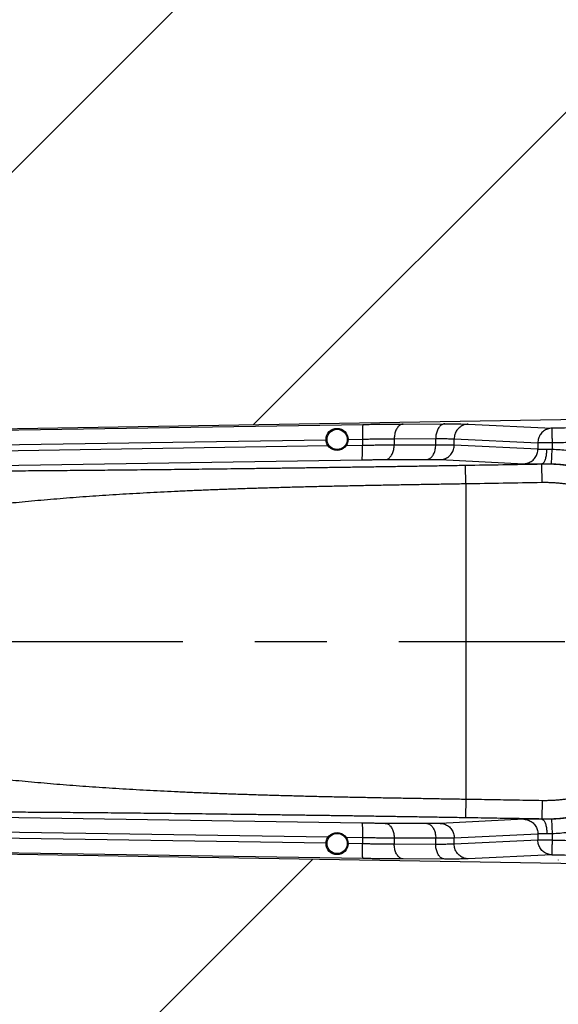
# Model space of a CAD drawing. Extents: x 0 to 594, y 0 to 420.
# Tile 4 of 64: x 44 to 62, y 277 to 311. Entities that reach past the tile are written whole.
import ezdxf

# ---------------------------------------------------------------- set-up
doc = ezdxf.new("R2010")
doc.units = 0
doc.header["$LTSCALE"] = 32.67
doc.linetypes.add('CENTER', pattern=[0.6, 0.375, -0.075, 0.075, -0.075])
doc.linetypes.add('PHANTOM', pattern=[0.8, 0.45, -0.05, 0.1, -0.05, 0.1, -0.05])
doc.layers.get('0').update_dxf_attribs({"linetype": 'CONTINUOUS'})
for name, color, linetype in [('CRV', 7, 'CONTINUOUS'), ('DEFAULT_1', 7, 'CENTER'), ('PARAM_DIM', 7, 'CONTINUOUS')]:
    doc.layers.add(name, color=color, linetype=linetype)
doc.styles.get("Standard").update_dxf_attribs({"font": 'txt', "width": 0.8})
doc.dimstyles.new('DIMSTYLE_8', dxfattribs={"dimtxt": 3.8, "dimasz": 1.8, "dimexe": 0.18, "dimexo": 0.0625, "dimgap": 0.09, "dimtad": 1, "dimlfac": 8, "dimtxsty": 'STANDARD', "dimblk": 'OPEN', "dimblk1": 'OPEN', "dimblk2": 'OPEN', "dimcen": 0.09, "dimazin": 3, "dimtp": 0.01, "dimtm": 0.01, "dimtfac": 1, "dimtofl": 0, "dimtmove": 0, "dimatfit": 3, "dimtolj": 1})

# ---------------------------------------------------------------- blocks, each defined once
blk = doc.blocks.new('_OPEN')
at = {"color": 0, "linetype": 'BYBLOCK'}
for p, q in [((0, 0), (-1, 0.342)), ((-1, -0.342), (0, 0)), ((-1, 0), (0, 0))]:
    blk.add_line(p, q, dxfattribs=at)
blk = doc.blocks.new('*D39')
at = {"layer": 'PARAM_DIM', "color": 2, "linetype": 'CONTINUOUS'}
blk.add_line((46.03, 254.622), (112.349, 289.646), dxfattribs=at)
at = {"layer": 'PARAM_DIM', "color": 2, "linetype": 'CONTINUOUS', "xscale": 1.8, "yscale": 1.8, "zscale": 1.8, "rotation": 207.839108}
blk.add_blockref('_OPEN', (46.03, 254.622), dxfattribs=at)

msp = doc.modelspace()

# ---------------------------------------------------------------- linework, layer by layer
at = {"color": 7, "linetype": 'CONTINUOUS'}
for p, q in [((74.7203, 297.3932), (37.23071, 296.76829)), ((37.23071, 282.52346), (74.7203, 281.89854)), ((62.37497, 282.22196), (62.37497, 282.20945))]:
    msp.add_line(p, q, dxfattribs=at)
at = {"color": 9, "linetype": 'CONTINUOUS'}
for p, q in [((37.23121, 296.73959), (55.72913, 297.031)), ((57.09947, 297.04466), (58.51028, 297.04823)), ((59.30971, 297.04007), (62.15524, 296.90211)), ((37.21336, 296.23973), (54.47455, 296.51167)), ((55.22443, 296.52348), (55.71129, 296.53115)), ((55.71129, 296.53115), (55.71128, 296.32706)), ((56.79315, 296.54481), (58.20394, 296.54838)), ((56.79315, 296.54481), (56.79316, 296.33497)), ((58.20393, 296.33854), (58.20394, 296.54838)), ((58.83509, 296.33382), (58.83509, 296.54022)), ((58.83509, 296.54022), (61.68075, 296.40225)), ((37.26908, 296.03652), (54.54029, 296.30862)), ((55.16512, 296.31846), (55.71128, 296.32706)), ((56.79316, 296.33497), (58.20393, 296.33854)), ((58.83509, 296.33382), (61.68075, 296.19585)), ((61.68075, 296.40225), (61.68075, 296.19585)), ((62.16371, 296.40176), (61.68075, 296.40176)), ((62.14492, 295.68981), (62.16371, 296.18938)), ((62.16371, 296.40201), (62.16371, 296.18938)), ((37.25126, 295.53667), (55.69346, 295.82721)), ((56.48682, 295.83512), (57.89762, 295.83869)), ((58.36045, 295.83396), (61.20612, 295.696)), ((59.22444, 295.00723), (59.21402, 295.63205)), ((61.81715, 295.67544), (61.8169, 295.69438)), ((61.82757, 295.05062), (61.81715, 295.67544)), ((59.22444, 295.00723), (59.22444, 284.28451)), ((59.22444, 284.28451), (59.21402, 283.65969)), ((61.82757, 284.24112), (61.81715, 283.6163)), ((55.69346, 283.46454), (37.25126, 283.75508)), ((57.89762, 283.45306), (56.48682, 283.45663)), ((61.20612, 283.59575), (58.36045, 283.45778)), ((61.8169, 283.59737), (61.81715, 283.6163)), ((62.14492, 283.60194), (62.16371, 283.10237)), ((54.54029, 282.98313), (37.26908, 283.25522)), ((61.68075, 283.09589), (58.83509, 282.95793)), ((61.68075, 283.09589), (61.68075, 282.8895)), ((62.16371, 283.10237), (62.16371, 282.89002)), ((54.47455, 282.78008), (37.21336, 283.05201)), ((55.71128, 282.96468), (55.16512, 282.97329)), ((55.71129, 282.7606), (55.22443, 282.76827)), ((55.71128, 282.96468), (55.71129, 282.7606)), ((56.79316, 282.95677), (56.79315, 282.74694)), ((58.20394, 282.74336), (56.79315, 282.74694)), ((58.20393, 282.9532), (56.79316, 282.95677)), ((58.20394, 282.74336), (58.20393, 282.9532)), ((58.83509, 282.75153), (58.83509, 282.95793)), ((61.68075, 282.8895), (58.83509, 282.75153)), ((55.72913, 282.26074), (37.23121, 282.55216)), ((58.51028, 282.24351), (57.09947, 282.24708)), ((62.15524, 282.38964), (59.30971, 282.25168))]:
    msp.add_line(p, q, dxfattribs=at)
at = {"color": 7, "linetype": 'CONTINUOUS'}
for centre, radius in [((54.84944, 296.52087), 0.375), ((54.84944, 296.52087), 0.34375), ((54.84944, 282.77087), 0.375), ((54.84944, 282.77087), 0.34375)]:
    msp.add_circle(centre, radius, dxfattribs=at)
at = {"color": 9, "linetype": 'CONTINUOUS'}
for radius, start, end in [(6.03041, 269.045019, 90.954982), (6.0482, 272.153443, 87.846557)]:
    msp.add_arc((61.91766, 289.64587), radius, start, end, dxfattribs=at)
for points, knots in [([(55.72913, 297.031), (55.72649, 297.03007), (55.72428, 297.0188), (55.72064, 297.00132), (55.71793, 296.96986), (55.71518, 296.92928), (55.71306, 296.87858), (55.71144, 296.81972), (55.71043, 296.75387), (55.71004, 296.68267), (55.7103, 296.60783), (55.71089, 296.55692), (55.7113, 296.53115)], [0, 0, 0, 0, 0.01674713, 0.05584816, 0.11730952, 0.19983975, 0.30152541, 0.41995775, 0.55231121, 0.69541862, 0.84585067, 1, 1, 1, 1]), ([(55.72913, 297.031), (55.79955, 297.03211), (55.93978, 297.03421), (56.14851, 297.03701), (56.35333, 297.03941), (56.55226, 297.0414), (56.7434, 297.04296), (56.92493, 297.04406), (57.04255, 297.04452), (57.09947, 297.04466)], [0, 0, 0, 0, 0.15417595, 0.30700632, 0.45696526, 0.60259591, 0.7425091, 0.87539176, 1, 1, 1, 1]), ([(57.09947, 297.04466), (57.08316, 297.04404), (57.04991, 297.03857), (57.00224, 297.01838), (56.9574, 296.98685), (56.91641, 296.94492), (56.88009, 296.89363), (56.84923, 296.83419), (56.8245, 296.76799), (56.80645, 296.69657), (56.7955, 296.62159), (56.79311, 296.57051), (56.79314, 296.54481)], [0, 0, 0, 0, 0.07658592, 0.15618682, 0.24087713, 0.33195104, 0.42990924, 0.53456563, 0.64518691, 0.76062617, 0.87944127, 1, 1, 1, 1]), ([(58.51028, 297.04823), (58.49396, 297.04761), (58.46071, 297.04214), (58.41304, 297.02195), (58.36821, 296.99042), (58.32721, 296.94849), (58.2909, 296.8972), (58.26004, 296.83777), (58.2353, 296.77157), (58.21725, 296.70014), (58.2063, 296.62516), (58.20391, 296.57409), (58.20395, 296.54838)], [0, 0, 0, 0, 0.07658595, 0.15618688, 0.24087722, 0.33195114, 0.42990935, 0.53456573, 0.645187, 0.76062624, 0.87944131, 1, 1, 1, 1]), ([(58.51028, 297.04823), (58.56322, 297.04837), (58.66489, 297.0485), (58.81055, 297.04825), (58.94208, 297.04755), (59.05814, 297.04641), (59.15761, 297.04484), (59.23963, 297.04287), (59.28838, 297.0411), (59.30971, 297.04007)], [0, 0, 0, 0, 0.19865217, 0.38149337, 0.54655537, 0.69217553, 0.81696946, 0.91984111, 1, 1, 1, 1]), ([(59.30971, 297.04007), (59.28477, 297.03954), (59.23482, 297.03445), (59.16203, 297.01495), (59.09297, 296.98405), (59.02934, 296.94251), (58.97265, 296.89133), (58.92426, 296.83175), (58.88531, 296.7652), (58.85673, 296.69326), (58.83921, 296.61769), (58.83517, 296.56603), (58.83508, 296.54022)], [0, 0, 0, 0, 0.09820315, 0.19664044, 0.29544943, 0.39473089, 0.49453951, 0.59487923, 0.69570368, 0.79692124, 0.89840404, 1, 1, 1, 1]), ([(62.15525, 296.90211), (62.13034, 296.90158), (62.08043, 296.8965), (62.00766, 296.87702), (61.93859, 296.84614), (61.87495, 296.80461), (61.81824, 296.75343), (61.76982, 296.69384), (61.73086, 296.62728), (61.70227, 296.55533), (61.68474, 296.47974), (61.68069, 296.42807), (61.68062, 296.40225)], [0, 0, 0, 0, 0.09805528, 0.19649761, 0.29531172, 0.39461126, 0.49443814, 0.59479775, 0.69564234, 0.79688034, 0.89838367, 1, 1, 1, 1]), ([(62.15525, 296.90211), (62.15504, 296.90004), (62.15545, 296.89259), (62.15532, 296.87666), (62.15586, 296.85123), (62.15632, 296.81686), (62.15705, 296.77422), (62.15789, 296.72418), (62.15887, 296.66772), (62.15997, 296.60598), (62.16115, 296.54019), (62.16241, 296.47166), (62.16327, 296.42522), (62.16371, 296.40177)], [0, 0, 0, 0, 0.01242641, 0.04453023, 0.09567202, 0.16482653, 0.25061037, 0.35130733, 0.46490389, 0.58913036, 0.72150834, 0.85939014, 1, 1, 1, 1]), ([(74.72496, 297.11377), (74.51836, 297.11006), (74.09782, 297.10256), (73.45419, 297.09119), (72.78324, 297.07947), (72.07925, 297.06728), (71.33477, 297.05453), (70.53794, 297.041), (69.6665, 297.02632), (68.70599, 297.01028), (67.68011, 296.99327), (66.65639, 296.97637), (65.70258, 296.96067), (64.84508, 296.94657), (64.07568, 296.93389), (63.37886, 296.9224), (62.74669, 296.91193), (62.34589, 296.90528), (62.15524, 296.90211)], [0, 0, 0, 0, 0.04930832, 0.10037319, 0.15361653, 0.20944469, 0.26839476, 0.331302, 0.39962231, 0.47638103, 0.56054492, 0.64446651, 0.72071029, 0.78818942, 0.84912214, 0.90434118, 0.95449889, 1, 1, 1, 1]), ([(55.71129, 296.53115), (55.76689, 296.53226), (55.8776, 296.53436), (56.04239, 296.53715), (56.20409, 296.53956), (56.36113, 296.54155), (56.51202, 296.5431), (56.65534, 296.54421), (56.74821, 296.54466), (56.79315, 296.54481)], [0, 0, 0, 0, 0.15420196, 0.3070262, 0.45697537, 0.60259544, 0.74249916, 0.87537351, 1, 1, 1, 1]), ([(58.20394, 296.54838), (58.24574, 296.54851), (58.32602, 296.54865), (58.44102, 296.5484), (58.54485, 296.5477), (58.63647, 296.54656), (58.715, 296.54499), (58.77975, 296.54301), (58.81824, 296.54125), (58.83509, 296.54022)], [0, 0, 0, 0, 0.1986723, 0.38149055, 0.54653116, 0.69213455, 0.816921, 0.91979995, 1, 1, 1, 1]), ([(74.73537, 296.48871), (74.51457, 296.50122), (74.06445, 296.52398), (73.37424, 296.55088), (72.65221, 296.57102), (71.89106, 296.58422), (71.08066, 296.59018), (70.2042, 296.58843), (69.23277, 296.57813), (68.1682, 296.55858), (67.06893, 296.53171), (66.02126, 296.50239), (65.07712, 296.4749), (64.23561, 296.4509), (63.47959, 296.43079), (62.79828, 296.41433), (62.36782, 296.40583), (62.16371, 296.40201)], [0, 0, 0, 0, 0.05275972, 0.10751049, 0.16477452, 0.22506666, 0.28911231, 0.35810023, 0.43414936, 0.52086037, 0.61209904, 0.69646278, 0.77088434, 0.83742459, 0.89729132, 0.95130014, 1, 1, 1, 1]), ([(55.69346, 295.82721), (55.6961, 295.82814), (55.69831, 295.83942), (55.70196, 295.85689), (55.70467, 295.88836), (55.70742, 295.92893), (55.70954, 295.97964), (55.71116, 296.03849), (55.71217, 296.10435), (55.71256, 296.17554), (55.7123, 296.25038), (55.7117, 296.3013), (55.7113, 296.32706)], [0, 0, 0, 0, 0.01674712, 0.05584811, 0.11730944, 0.19983963, 0.30152527, 0.41995761, 0.55231108, 0.69541852, 0.84585062, 1, 1, 1, 1]), ([(55.71128, 296.32706), (55.77635, 296.32782), (55.9054, 296.32922), (56.09668, 296.33104), (56.28267, 296.33255), (56.46131, 296.33372), (56.63066, 296.33455), (56.74024, 296.33487), (56.79316, 296.33497)], [0, 0, 0, 0, 0.18042162, 0.35788127, 0.5304198, 0.69614846, 0.85325316, 1, 1, 1, 1]), ([(56.48682, 295.83512), (56.50313, 295.83574), (56.53638, 295.84121), (56.58405, 295.8614), (56.62889, 295.89293), (56.66988, 295.93486), (56.70619, 295.98615), (56.73706, 296.04559), (56.76179, 296.11179), (56.77984, 296.18321), (56.79079, 296.25819), (56.79318, 296.30927), (56.79314, 296.33497)], [0, 0, 0, 0, 0.07658592, 0.15618682, 0.24087713, 0.33195104, 0.42990924, 0.53456563, 0.64518691, 0.76062617, 0.87944127, 1, 1, 1, 1]), ([(57.89762, 295.83869), (57.91394, 295.83931), (57.94718, 295.84478), (57.99485, 295.86498), (58.03969, 295.8965), (58.08068, 295.93843), (58.117, 295.98972), (58.14786, 296.04916), (58.17259, 296.11536), (58.19064, 296.18679), (58.20159, 296.26176), (58.20399, 296.31284), (58.20395, 296.33854)], [0, 0, 0, 0, 0.07658588, 0.15618676, 0.24087705, 0.33195095, 0.42990914, 0.53456553, 0.64518682, 0.76062611, 0.87944124, 1, 1, 1, 1]), ([(58.20393, 296.33854), (58.25255, 296.33863), (58.34494, 296.33871), (58.47579, 296.33847), (58.59073, 296.33788), (58.68851, 296.33696), (58.76805, 296.33571), (58.81488, 296.33454), (58.83509, 296.33382)], [0, 0, 0, 0, 0.2310603, 0.4391288, 0.6219046, 0.7773888, 0.9038824, 1, 1, 1, 1]), ([(58.36045, 295.83396), (58.38539, 295.8345), (58.43534, 295.83959), (58.50814, 295.85909), (58.57719, 295.88998), (58.64082, 295.93152), (58.69751, 295.9827), (58.74591, 296.04228), (58.78486, 296.10884), (58.81343, 296.18077), (58.83096, 296.25635), (58.835, 296.30801), (58.83508, 296.33382)], [0, 0, 0, 0, 0.09820315, 0.19664044, 0.29544943, 0.39473089, 0.49453951, 0.59487923, 0.69570368, 0.79692124, 0.89840404, 1, 1, 1, 1]), ([(61.20612, 295.696), (61.23106, 295.69653), (61.28101, 295.70162), (61.3538, 295.72112), (61.42286, 295.75202), (61.48649, 295.79355), (61.54318, 295.84473), (61.59157, 295.90431), (61.63052, 295.97087), (61.6591, 296.0428), (61.67662, 296.11838), (61.68066, 296.17004), (61.68075, 296.19585)], [0, 0, 0, 0, 0.09820335, 0.1966408, 0.29544989, 0.39473141, 0.49454004, 0.59487971, 0.69570409, 0.79692153, 0.8984042, 1, 1, 1, 1]), ([(61.68075, 296.19585), (61.68687, 296.19526), (61.70133, 296.19432), (61.72624, 296.19335), (61.75739, 296.19268), (61.79434, 296.19233), (61.83649, 296.19231), (61.88315, 296.19262), (61.93353, 296.19325), (61.96826, 296.19387), (61.98611, 296.19423)], [0, 0, 0, 0, 0.06041944, 0.14232245, 0.24481814, 0.36642145, 0.5051715, 0.65880524, 0.82473116, 1, 1, 1, 1]), ([(61.81684, 295.69438), (61.82626, 295.69497), (61.84642, 295.7011), (61.87322, 295.72213), (61.8979, 295.75381), (61.92033, 295.79556), (61.94015, 295.84654), (61.95693, 295.90568), (61.97027, 295.97162), (61.97983, 296.04283), (61.98539, 296.11763), (61.98633, 296.16852), (61.98611, 296.19423)], [0, 0, 0, 0, 0.05086272, 0.10977535, 0.1808878, 0.26571068, 0.36410312, 0.47491316, 0.59632606, 0.72606991, 0.86155743, 1, 1, 1, 1]), ([(61.98611, 296.19423), (61.99987, 296.19451), (62.02648, 296.19475), (62.06501, 296.19429), (62.10064, 296.19315), (62.13323, 296.1915), (62.1539, 296.19011), (62.16371, 296.18938)], [0, 0, 0, 0, 0.23232274, 0.4492322, 0.65026693, 0.83396781, 1, 1, 1, 1]), ([(62.16371, 296.18938), (62.34358, 296.18261), (62.70373, 296.15417), (63.23917, 296.06693), (63.7666, 295.93538), (64.2813, 295.76057), (64.77945, 295.54387), (65.25784, 295.28675), (65.71341, 294.99084), (66.14297, 294.65816), (66.54349, 294.29108), (66.91222, 293.89213), (67.24664, 293.46402), (67.54449, 293.00967), (67.80369, 292.53222), (68.02246, 292.03495), (68.19931, 291.52128), (68.33302, 290.99473), (68.42268, 290.45891), (68.46766, 289.91751), (68.46766, 289.37424), (68.42268, 288.83284), (68.33302, 288.29703), (68.19931, 287.77047), (68.02246, 287.2568), (67.80369, 286.75954), (67.54449, 286.28208), (67.24665, 285.82774), (66.91222, 285.39962), (66.5435, 285.00067), (66.14298, 284.63359), (65.71341, 284.30091), (65.25785, 284.005), (64.77946, 283.74788), (64.28131, 283.53118), (63.76661, 283.35636), (63.23918, 283.22482), (62.70373, 283.13758), (62.34358, 283.10913), (62.16371, 283.10237)], [0, 0, 0, 0, 0.02690045, 0.05391976, 0.08098908, 0.10804437, 0.13506519, 0.16208404, 0.18911934, 0.21615833, 0.24319105, 0.27022129, 0.29725364, 0.32428721, 0.35132014, 0.37835263, 0.40538516, 0.432418, 0.45945071, 0.48648347, 0.51351608, 0.54054884, 0.56758156, 0.59461439, 0.62164693, 0.64867941, 0.67571235, 0.70274592, 0.72977827, 0.75680851, 0.78384121, 0.81088019, 0.83791553, 0.86493444, 0.89195521, 0.91901034, 0.94607964, 0.97309914, 1, 1, 1, 1]), ([(55.69346, 295.82721), (55.74117, 295.82796), (55.8358, 295.82937), (55.97607, 295.83119), (56.11247, 295.83269), (56.24348, 295.83386), (56.36767, 295.83469), (56.44802, 295.83502), (56.48682, 295.83512)], [0, 0, 0, 0, 0.18039909, 0.35787703, 0.53043334, 0.69617478, 0.85328732, 1, 1, 1, 1]), ([(57.89762, 295.83869), (57.93326, 295.83878), (58.00101, 295.83886), (58.09696, 295.83862), (58.18126, 295.83803), (58.25297, 295.8371), (58.3113, 295.83585), (58.34564, 295.83468), (58.36045, 295.83396)], [0, 0, 0, 0, 0.23100034, 0.43907591, 0.62186233, 0.77736062, 0.90387184, 1, 1, 1, 1]), ([(59.21402, 295.63205), (59.0306, 295.62899), (58.66478, 295.62294), (58.11771, 295.61404), (57.57407, 295.60534), (57.03413, 295.59685), (56.49799, 295.58856), (55.96573, 295.58048), (55.43737, 295.5726), (54.91298, 295.56493), (54.39261, 295.55747), (53.87635, 295.55021), (53.36425, 295.54316), (52.85638, 295.53632), (52.35284, 295.52968), (51.85367, 295.52324), (51.35909, 295.51702), (50.8695, 295.51101), (50.38542, 295.50522), (49.9072, 295.49964), (49.43497, 295.49429), (48.96874, 295.48916), (48.50854, 295.48424), (48.05441, 295.47953), (47.60639, 295.47504), (47.16454, 295.47076), (46.7289, 295.46669), (46.2995, 295.46283), (45.87639, 295.45918), (45.45959, 295.45574), (45.04917, 295.4525), (44.64512, 295.44946), (44.24747, 295.44663), (43.85658, 295.44399), (43.47252, 295.44156), (43.09434, 295.43932), (42.71941, 295.43726), (42.34396, 295.43536), (41.96444, 295.4336), (41.57864, 295.43199), (41.18591, 295.43053), (40.78645, 295.42922), (40.38125, 295.42808), (39.97258, 295.42712), (39.56412, 295.42634), (39.15955, 295.42576), (38.76133, 295.42535), (38.37102, 295.42511), (37.98973, 295.42502), (37.61812, 295.42506), (37.37372, 295.42515), (37.2531, 295.42521)], [0, 0, 0, 0, 0.0250583, 0.0499776, 0.07473836, 0.09932819, 0.12374291, 0.14798223, 0.17204333, 0.19592388, 0.21962098, 0.24313136, 0.26645198, 0.28957978, 0.31251113, 0.33524151, 0.35777145, 0.38007533, 0.40212348, 0.42390049, 0.44540362, 0.466634, 0.48759026, 0.50827017, 0.52867132, 0.54879135, 0.56862889, 0.58818222, 0.60744896, 0.62642763, 0.64511762, 0.66351357, 0.68162225, 0.69943716, 0.71690998, 0.73408534, 0.75109654, 0.76812547, 0.78537208, 0.80293873, 0.82082619, 0.8390192, 0.85750434, 0.87617597, 0.89484324, 0.91329877, 0.93144073, 0.94923839, 0.96661472, 0.98352444, 1, 1, 1, 1]), ([(61.81715, 295.67544), (61.37301, 295.66804), (60.5053, 295.65357), (59.63759, 295.63911), (59.21402, 295.63205)], [0, 0, 0, 0, 0.51185889, 1, 1, 1, 1]), ([(61.20612, 295.696), (61.21838, 295.6954), (61.24731, 295.69446), (61.29711, 295.6935), (61.3594, 295.69283), (61.43328, 295.69248), (61.51759, 295.69245), (61.61093, 295.69276), (61.71171, 295.6934), (61.7812, 295.69402), (61.8169, 295.69438)], [0, 0, 0, 0, 0.06029616, 0.14214775, 0.24462717, 0.36623946, 0.50501775, 0.65869597, 0.82466131, 1, 1, 1, 1]), ([(61.8169, 295.69438), (61.8423, 295.69462), (61.89144, 295.69482), (61.96258, 295.69437), (62.02839, 295.6933), (62.08859, 295.69177), (62.1268, 295.69049), (62.14492, 295.68981)], [0, 0, 0, 0, 0.23230737, 0.44935808, 0.65046283, 0.83412486, 1, 1, 1, 1]), ([(59.22444, 295.00723), (59.03945, 295.0042), (58.6705, 294.99816), (58.11872, 294.98907), (57.57035, 294.97987), (57.02562, 294.97047), (56.48466, 294.96076), (55.94747, 294.95067), (55.41407, 294.9401), (54.88447, 294.92897), (54.3587, 294.91719), (53.83678, 294.90468), (53.31872, 294.89137), (52.80455, 294.87719), (52.2943, 294.86206), (51.78794, 294.84591), (51.28563, 294.82868), (50.78767, 294.81031), (50.29453, 294.79076), (49.80651, 294.76999), (49.32371, 294.74795), (48.84609, 294.7246), (48.3736, 294.69988), (47.90622, 294.67376), (47.44394, 294.64619), (46.98673, 294.61714), (46.53457, 294.58655), (46.08744, 294.55441), (45.64531, 294.52068), (45.20815, 294.48531), (44.77595, 294.44828), (44.34865, 294.40956), (43.92619, 294.36912), (43.50883, 294.32695), (43.09674, 294.28305), (42.68922, 294.23734), (42.28389, 294.18948), (41.87686, 294.13896), (41.46403, 294.08536), (41.04244, 294.02846), (40.61081, 293.96817), (40.31969, 293.92639), (40.17244, 293.90498)], [0, 0, 0, 0, 0.02906168, 0.05796377, 0.08668495, 0.11521193, 0.14354106, 0.17167358, 0.19960816, 0.22734422, 0.25488079, 0.28221666, 0.30935107, 0.33628346, 0.36301289, 0.38953723, 0.41586165, 0.44196283, 0.46780957, 0.49338549, 0.51868956, 0.54372662, 0.5684993, 0.59300896, 0.61725668, 0.64124355, 0.6649718, 0.68844351, 0.71165993, 0.7346231, 0.75733658, 0.77979802, 0.80201793, 0.82399994, 0.84569093, 0.86711476, 0.88841315, 0.90980281, 0.93154151, 0.95380342, 0.97662737, 1, 1, 1, 1]), ([(61.82757, 295.05062), (61.38342, 295.04322), (60.51571, 295.02874), (59.64801, 295.01431), (59.22444, 295.00723)], [0, 0, 0, 0, 0.51185987, 1, 1, 1, 1]), ([(61.82757, 284.24112), (61.87296, 284.24036), (61.96377, 284.24), (62.09996, 284.24287), (62.23605, 284.24918), (62.37192, 284.25892), (62.50751, 284.27207), (62.64271, 284.28864), (62.77746, 284.30861), (62.91166, 284.33197), (63.04523, 284.3587), (63.17809, 284.38879), (63.31014, 284.42221), (63.44131, 284.45895), (63.5715, 284.49899), (63.70065, 284.54229), (63.82867, 284.58883), (63.95547, 284.63858), (64.08098, 284.69151), (64.20512, 284.74759), (64.3278, 284.80678), (64.44896, 284.86904), (64.56851, 284.93433), (64.68637, 285.00261), (64.80247, 285.07384), (64.91675, 285.14797), (65.02913, 285.22497), (65.13953, 285.30477), (65.24788, 285.38733), (65.35412, 285.47258), (65.45818, 285.56049), (65.55998, 285.65098), (65.65947, 285.74402), (65.75659, 285.83953), (65.85127, 285.93746), (65.94346, 286.03775), (66.03309, 286.14032), (66.1201, 286.24512), (66.20445, 286.35208), (66.28607, 286.46113), (66.36493, 286.57221), (66.44096, 286.68524), (66.51412, 286.80015), (66.58436, 286.91686), (66.65164, 287.03531), (66.71591, 287.15541), (66.77714, 287.2771), (66.83528, 287.4003), (66.8903, 287.52492), (66.94216, 287.65088), (66.99083, 287.7781), (67.03628, 287.90652), (67.07848, 288.03604), (67.1174, 288.16658), (67.15302, 288.29806), (67.18532, 288.43039), (67.21427, 288.5635), (67.23986, 288.69728), (67.26207, 288.83168), (67.28089, 288.96659), (67.2963, 289.10193), (67.3083, 289.23762), (67.31687, 289.37356), (67.32202, 289.50968), (67.32373, 289.64588), (67.32202, 289.78209), (67.31687, 289.91821), (67.30829, 290.05416), (67.29629, 290.18985), (67.28088, 290.32519), (67.26206, 290.4601), (67.23985, 290.59449), (67.21426, 290.72828), (67.18531, 290.86139), (67.15301, 290.99372), (67.11739, 291.12519), (67.07847, 291.25573), (67.03627, 291.38524), (66.99083, 291.51365), (66.94216, 291.64088), (66.8903, 291.76683), (66.83529, 291.89144), (66.77715, 292.01463), (66.71592, 292.13632), (66.65165, 292.25642), (66.58437, 292.37487), (66.51413, 292.49158), (66.44098, 292.60648), (66.36495, 292.71951), (66.28609, 292.8306), (66.20446, 292.93965), (66.12011, 293.04662), (66.03309, 293.15142), (65.94346, 293.254), (65.85127, 293.35429), (65.75658, 293.45223), (65.65945, 293.54774), (65.55996, 293.64078), (65.45815, 293.73128), (65.3541, 293.81918), (65.24786, 293.90444), (65.13951, 293.98699), (65.02911, 294.06679), (64.91673, 294.14378), (64.80246, 294.21791), (64.68636, 294.28914), (64.56849, 294.35742), (64.44894, 294.42272), (64.32777, 294.48498), (64.20507, 294.54418), (64.08093, 294.60025), (63.95542, 294.65318), (63.82862, 294.70293), (63.7006, 294.74947), (63.57146, 294.79277), (63.44125, 294.83281), (63.31008, 294.86955), (63.17803, 294.90297), (63.04518, 294.93306), (62.91161, 294.95979), (62.77742, 294.98314), (62.64267, 295.00311), (62.50747, 295.01968), (62.37189, 295.03283), (62.23602, 295.04256), (62.09995, 295.04887), (61.96377, 295.05175), (61.87296, 295.05138), (61.82757, 295.05062)], [0, 0, 0, 0, 0.00793627, 0.01587318, 0.02381028, 0.03174733, 0.03968408, 0.04762047, 0.05555665, 0.06349321, 0.07143004, 0.07936678, 0.08730326, 0.09523955, 0.10317573, 0.111112, 0.11904847, 0.12698493, 0.13492121, 0.14285744, 0.15079382, 0.1587303, 0.16666668, 0.17460286, 0.18253901, 0.19047535, 0.19841207, 0.20634904, 0.214286, 0.22222265, 0.23015885, 0.23809486, 0.24603101, 0.25396741, 0.26190398, 0.2698406, 0.27777704, 0.28571319, 0.29364942, 0.30158591, 0.30952264, 0.31745958, 0.32539648, 0.33333305, 0.34126939, 0.34920614, 0.35714313, 0.36508017, 0.3730171, 0.38095377, 0.38889006, 0.39682663, 0.40476353, 0.41270039, 0.42063705, 0.42857349, 0.43650967, 0.44444585, 0.4523823, 0.46031889, 0.46825538, 0.47619171, 0.48412789, 0.492064, 0.50000025, 0.50793679, 0.51587354, 0.52381031, 0.53174694, 0.53968337, 0.54761969, 0.55555602, 0.56349243, 0.57142876, 0.57936501, 0.58730124, 0.59523761, 0.60317412, 0.61111058, 0.61904681, 0.62698299, 0.63491931, 0.64285585, 0.65079263, 0.65872948, 0.66666605, 0.67460226, 0.68253876, 0.69047558, 0.69841259, 0.70634965, 0.71428653, 0.72222301, 0.73015958, 0.7380965, 0.74603352, 0.75397037, 0.76190699, 0.7698433, 0.77777943, 0.78571585, 0.79365251, 0.80158922, 0.80952576, 0.81746196, 0.82539782, 0.83333389, 0.84127073, 0.84920811, 0.85714556, 0.86508258, 0.87301885, 0.88095468, 0.88889061, 0.89682703, 0.90476377, 0.91270042, 0.92063669, 0.92857284, 0.93650921, 0.94444567, 0.95238199, 0.96031823, 0.96825453, 0.97619099, 0.98412756, 0.99206378, 1, 1, 1, 1]), ([(40.16883, 285.38457), (40.31612, 285.36317), (40.60715, 285.32144), (41.03849, 285.26126), (41.45964, 285.20449), (41.87214, 285.15102), (42.27907, 285.1006), (42.68448, 285.05283), (43.0921, 285.00719), (43.5043, 284.96337), (43.92176, 284.92127), (44.34433, 284.8809), (44.77178, 284.84225), (45.20412, 284.8053), (45.64144, 284.77), (46.08372, 284.73632), (46.53101, 284.70425), (46.98332, 284.67373), (47.44069, 284.64474), (47.90312, 284.61723), (48.37065, 284.59116), (48.8433, 284.5665), (49.3211, 284.5432), (49.80408, 284.52122), (50.29221, 284.5005), (50.78539, 284.48101), (51.28336, 284.46269), (51.78574, 284.4455), (52.29222, 284.4294), (52.80261, 284.41431), (53.31692, 284.40016), (53.83512, 284.38689), (54.35718, 284.37442), (54.88309, 284.36267), (55.41284, 284.35156), (55.9464, 284.34101), (56.48374, 284.33093), (57.02485, 284.32125), (57.56973, 284.31186), (58.1183, 284.30266), (58.67029, 284.29358), (59.03939, 284.28755), (59.22444, 284.28451)], [0, 0, 0, 0, 0.02337477, 0.04617418, 0.06839732, 0.09011565, 0.1114992, 0.13279436, 0.15422663, 0.17591664, 0.19789497, 0.22012171, 0.24258287, 0.26530129, 0.28826857, 0.31148786, 0.33496318, 0.35869558, 0.38268599, 0.4069365, 0.43144931, 0.45622589, 0.48126806, 0.50657829, 0.53215646, 0.55799855, 0.58409293, 0.61041701, 0.63694423, 0.66367569, 0.69061052, 0.71774743, 0.74508574, 0.77262478, 0.80036368, 0.82830135, 0.856437, 0.88476842, 0.91329718, 0.94202498, 0.97093414, 1, 1, 1, 1]), ([(59.22444, 284.28451), (59.50994, 284.27975), (60.08466, 284.27017), (60.95237, 284.25571), (61.53458, 284.24601), (61.82757, 284.24112)], [0, 0, 0, 0, 0.32902593, 0.66234704, 1, 1, 1, 1]), ([(37.2531, 283.8666), (37.37378, 283.86666), (37.61827, 283.86675), (37.99, 283.86679), (38.37141, 283.8667), (38.76192, 283.86646), (39.16024, 283.86605), (39.56452, 283.86547), (39.97221, 283.86469), (40.37999, 283.86373), (40.78468, 283.86259), (41.1839, 283.86128), (41.57635, 283.85982), (41.96171, 283.85821), (42.34084, 283.85645), (42.71611, 283.85455), (43.09109, 283.85249), (43.46938, 283.85025), (43.85356, 283.84781), (44.24457, 283.84518), (44.64231, 283.84234), (45.04652, 283.8393), (45.45708, 283.83606), (45.87402, 283.83261), (46.29728, 283.82896), (46.72682, 283.82509), (47.1626, 283.82102), (47.60458, 283.81674), (48.05272, 283.81225), (48.50697, 283.80754), (48.9673, 283.80262), (49.43368, 283.79748), (49.90605, 283.79213), (50.38435, 283.78655), (50.86842, 283.78076), (51.35797, 283.77475), (51.85256, 283.76852), (52.35178, 283.76209), (52.85541, 283.75545), (53.36334, 283.7486), (53.87551, 283.74155), (54.39185, 283.73429), (54.91228, 283.72682), (55.43674, 283.71915), (55.96517, 283.71128), (56.49751, 283.70319), (57.0337, 283.6949), (57.57373, 283.68641), (58.11748, 283.67771), (58.66467, 283.6688), (59.03057, 283.66275), (59.21402, 283.65969)], [0, 0, 0, 0, 0.01648406, 0.03339766, 0.05077734, 0.06858383, 0.08674045, 0.10518727, 0.12380807, 0.14243004, 0.1608904, 0.17908748, 0.19696347, 0.21449977, 0.23172715, 0.24875284, 0.26576199, 0.28294875, 0.30042749, 0.31824186, 0.33636081, 0.35476023, 0.37345782, 0.39244382, 0.41171648, 0.43127606, 0.4511203, 0.4712465, 0.49165293, 0.51233818, 0.53330021, 0.55453715, 0.57604801, 0.59782983, 0.6198766, 0.6421762, 0.66470695, 0.68744117, 0.71037563, 0.73350674, 0.75683065, 0.78034417, 0.80404432, 0.82792816, 0.85199268, 0.87623542, 0.90065278, 0.92524468, 0.95001161, 0.97493748, 1, 1, 1, 1]), ([(55.69346, 283.46454), (55.6961, 283.46361), (55.69831, 283.45233), (55.70196, 283.43486), (55.70467, 283.40339), (55.70742, 283.36281), (55.70954, 283.31211), (55.71116, 283.25326), (55.71217, 283.1874), (55.71256, 283.11621), (55.7123, 283.04136), (55.7117, 282.99045), (55.7113, 282.96468)], [0, 0, 0, 0, 0.01674712, 0.05584814, 0.11730947, 0.19983969, 0.30152534, 0.41995768, 0.55231114, 0.69541857, 0.84585064, 1, 1, 1, 1]), ([(56.48682, 283.45663), (56.44802, 283.45673), (56.36767, 283.45705), (56.24348, 283.45788), (56.11247, 283.45905), (55.97607, 283.46056), (55.8358, 283.46238), (55.74117, 283.46378), (55.69346, 283.46454)], [0, 0, 0, 0, 0.14671268, 0.30382522, 0.46956666, 0.64212297, 0.81960091, 1, 1, 1, 1]), ([(56.48682, 283.45663), (56.50313, 283.456), (56.53638, 283.45054), (56.58405, 283.43034), (56.62889, 283.39882), (56.66988, 283.35688), (56.70619, 283.30559), (56.73706, 283.24616), (56.76179, 283.17996), (56.77984, 283.10853), (56.79079, 283.03356), (56.79318, 282.98248), (56.79314, 282.95677)], [0, 0, 0, 0, 0.07658588, 0.15618676, 0.24087705, 0.33195095, 0.42990914, 0.53456553, 0.64518682, 0.76062611, 0.87944124, 1, 1, 1, 1]), ([(58.36045, 283.45778), (58.34564, 283.45706), (58.3113, 283.45589), (58.25297, 283.45464), (58.18126, 283.45372), (58.09696, 283.45313), (58.00101, 283.45289), (57.93326, 283.45297), (57.89762, 283.45306)], [0, 0, 0, 0, 0.09612816, 0.22263938, 0.37813767, 0.56092409, 0.76899965, 1, 1, 1, 1]), ([(57.89762, 283.45306), (57.91394, 283.45243), (57.94718, 283.44696), (57.99485, 283.42677), (58.03969, 283.39524), (58.08068, 283.35331), (58.117, 283.30202), (58.14786, 283.24259), (58.17259, 283.17639), (58.19064, 283.10496), (58.20159, 283.02998), (58.20399, 282.97891), (58.20395, 282.9532)], [0, 0, 0, 0, 0.07658592, 0.15618682, 0.24087713, 0.33195104, 0.42990924, 0.53456563, 0.64518691, 0.76062617, 0.87944127, 1, 1, 1, 1]), ([(58.36045, 283.45778), (58.38539, 283.45725), (58.43534, 283.45216), (58.50814, 283.43266), (58.57719, 283.40176), (58.64082, 283.36022), (58.69751, 283.30905), (58.74591, 283.24946), (58.78486, 283.18291), (58.81343, 283.11097), (58.83096, 283.0354), (58.835, 282.98374), (58.83508, 282.95793)], [0, 0, 0, 0, 0.09820312, 0.1966404, 0.29544937, 0.39473083, 0.49453945, 0.59487917, 0.69570363, 0.79692121, 0.89840403, 1, 1, 1, 1]), ([(59.21402, 283.65969), (59.49952, 283.65494), (60.07425, 283.64536), (60.94196, 283.63089), (61.52417, 283.62119), (61.81715, 283.6163)], [0, 0, 0, 0, 0.3290262, 0.66234733, 1, 1, 1, 1]), ([(61.8169, 283.59737), (61.7812, 283.59773), (61.71171, 283.59835), (61.61093, 283.59898), (61.51759, 283.59929), (61.43328, 283.59927), (61.3594, 283.59892), (61.29711, 283.59825), (61.24731, 283.59728), (61.21838, 283.59634), (61.20612, 283.59575)], [0, 0, 0, 0, 0.17532763, 0.34129503, 0.49498049, 0.63376323, 0.75537655, 0.85785499, 0.93970502, 1, 1, 1, 1]), ([(61.20612, 283.59575), (61.23106, 283.59522), (61.28101, 283.59013), (61.3538, 283.57062), (61.42286, 283.53973), (61.48649, 283.49819), (61.54318, 283.44701), (61.59157, 283.38743), (61.63052, 283.32088), (61.6591, 283.24894), (61.67662, 283.17337), (61.68066, 283.1217), (61.68075, 283.09589)], [0, 0, 0, 0, 0.09820315, 0.19664044, 0.29544943, 0.39473089, 0.49453951, 0.59487923, 0.69570368, 0.79692124, 0.89840404, 1, 1, 1, 1]), ([(61.81684, 283.59737), (61.82626, 283.59678), (61.84642, 283.59065), (61.87322, 283.56961), (61.8979, 283.53793), (61.92033, 283.49619), (61.94015, 283.4452), (61.95693, 283.38606), (61.97027, 283.32012), (61.97983, 283.24891), (61.98539, 283.17412), (61.98633, 283.12322), (61.98611, 283.09752)], [0, 0, 0, 0, 0.05086273, 0.10977536, 0.1808878, 0.26571066, 0.36410309, 0.47491312, 0.59632603, 0.72606988, 0.86155741, 1, 1, 1, 1]), ([(62.14492, 283.60194), (62.12681, 283.60126), (62.08862, 283.59997), (62.02843, 283.59845), (61.96263, 283.59738), (61.89147, 283.59693), (61.84231, 283.59713), (61.8169, 283.59737)], [0, 0, 0, 0, 0.16577947, 0.34939015, 0.55049546, 0.76758436, 1, 1, 1, 1]), ([(61.98611, 283.09752), (61.96827, 283.09787), (61.93353, 283.09849), (61.88315, 283.09913), (61.83649, 283.09944), (61.79434, 283.09942), (61.75739, 283.09906), (61.72624, 283.0984), (61.70133, 283.09743), (61.68687, 283.09649), (61.68075, 283.09589)], [0, 0, 0, 0, 0.17525849, 0.34118833, 0.49482756, 0.63358073, 0.75518462, 0.85767944, 0.93958128, 1, 1, 1, 1]), ([(62.16371, 283.10237), (62.15391, 283.10163), (62.13324, 283.10024), (62.10066, 283.0986), (62.06503, 283.09746), (62.0265, 283.09699), (61.99987, 283.09724), (61.98611, 283.09752)], [0, 0, 0, 0, 0.16593546, 0.349584, 0.55061834, 0.76756579, 1, 1, 1, 1]), ([(55.72913, 282.26074), (55.72649, 282.26167), (55.72428, 282.27295), (55.72064, 282.29042), (55.71793, 282.32189), (55.71518, 282.36246), (55.71306, 282.41317), (55.71144, 282.47202), (55.71043, 282.53788), (55.71004, 282.60907), (55.7103, 282.68392), (55.71089, 282.73483), (55.7113, 282.7606)], [0, 0, 0, 0, 0.01674712, 0.05584814, 0.11730947, 0.19983969, 0.30152534, 0.41995768, 0.55231114, 0.69541857, 0.84585064, 1, 1, 1, 1]), ([(56.79316, 282.95677), (56.74024, 282.95687), (56.63066, 282.9572), (56.46131, 282.95803), (56.28267, 282.9592), (56.09668, 282.9607), (55.9054, 282.96252), (55.77635, 282.96393), (55.71128, 282.96468)], [0, 0, 0, 0, 0.14674684, 0.30385154, 0.4695802, 0.64211873, 0.81957838, 1, 1, 1, 1]), ([(56.79315, 282.74694), (56.74821, 282.74708), (56.65534, 282.74754), (56.51202, 282.74864), (56.36113, 282.7502), (56.20409, 282.75219), (56.04239, 282.75459), (55.8776, 282.75739), (55.76689, 282.75949), (55.71129, 282.7606)], [0, 0, 0, 0, 0.12462649, 0.25750084, 0.39740457, 0.54302464, 0.6929738, 0.84579805, 1, 1, 1, 1]), ([(57.09947, 282.24708), (57.08316, 282.24771), (57.04991, 282.25317), (57.00224, 282.27337), (56.9574, 282.30489), (56.91641, 282.34683), (56.88009, 282.39812), (56.84923, 282.45755), (56.8245, 282.52375), (56.80645, 282.59518), (56.7955, 282.67015), (56.79311, 282.72123), (56.79314, 282.74694)], [0, 0, 0, 0, 0.07658595, 0.15618688, 0.24087722, 0.33195114, 0.42990935, 0.53456573, 0.645187, 0.76062624, 0.87944131, 1, 1, 1, 1]), ([(58.51028, 282.24351), (58.49396, 282.24413), (58.46071, 282.2496), (58.41304, 282.2698), (58.36821, 282.30132), (58.32721, 282.34325), (58.2909, 282.39454), (58.26004, 282.45398), (58.2353, 282.52018), (58.21725, 282.59161), (58.2063, 282.66658), (58.20391, 282.71766), (58.20395, 282.74336)], [0, 0, 0, 0, 0.07658592, 0.15618682, 0.24087713, 0.33195104, 0.42990924, 0.53456563, 0.64518691, 0.76062617, 0.87944127, 1, 1, 1, 1]), ([(58.83509, 282.95793), (58.81488, 282.95721), (58.76805, 282.95604), (58.68851, 282.95479), (58.59073, 282.95386), (58.47579, 282.95327), (58.34494, 282.95304), (58.25255, 282.95311), (58.20393, 282.9532)], [0, 0, 0, 0, 0.0961176, 0.2226112, 0.3780954, 0.5608712, 0.7689397, 1, 1, 1, 1]), ([(58.83509, 282.75153), (58.81824, 282.7505), (58.77975, 282.74873), (58.715, 282.74676), (58.63647, 282.74519), (58.54485, 282.74405), (58.44102, 282.74335), (58.32602, 282.7431), (58.24574, 282.74323), (58.20394, 282.74336)], [0, 0, 0, 0, 0.08020005, 0.183079, 0.30786546, 0.45346885, 0.61850946, 0.8013277, 1, 1, 1, 1]), ([(59.30971, 282.25168), (59.28477, 282.25221), (59.23482, 282.2573), (59.16203, 282.2768), (59.09297, 282.30769), (59.02934, 282.34923), (58.97265, 282.40041), (58.92426, 282.45999), (58.88531, 282.52655), (58.85673, 282.59848), (58.83921, 282.67406), (58.83517, 282.72572), (58.83508, 282.75153)], [0, 0, 0, 0, 0.09820317, 0.19664049, 0.29544948, 0.39473096, 0.49453958, 0.59487929, 0.69570373, 0.79692128, 0.89840406, 1, 1, 1, 1]), ([(62.15524, 282.38964), (62.1303, 282.39017), (62.08035, 282.39526), (62.00755, 282.41476), (61.9385, 282.44566), (61.87487, 282.48719), (61.81818, 282.53837), (61.76978, 282.59795), (61.73083, 282.66451), (61.70226, 282.73644), (61.68473, 282.81202), (61.68069, 282.86368), (61.68061, 282.88949)], [0, 0, 0, 0, 0.09820312, 0.19664047, 0.2954495, 0.39473101, 0.49453965, 0.59487937, 0.69570381, 0.79692134, 0.8984041, 1, 1, 1, 1]), ([(62.16371, 282.89001), (62.1396, 282.89001), (62.09185, 282.89005), (62.02145, 282.89003), (61.954, 282.89004), (61.89098, 282.89004), (61.83372, 282.89004), (61.78343, 282.89004), (61.74117, 282.89003), (61.70784, 282.89005), (61.6887, 282.89001), (61.68075, 282.89001)], [0, 0, 0, 0, 0.1497583, 0.29663417, 0.437293, 0.56870524, 0.68811441, 0.79298054, 0.88109367, 0.9505894, 1, 1, 1, 1]), ([(62.16371, 282.89001), (62.16327, 282.86654), (62.16241, 282.82006), (62.16116, 282.7515), (62.15998, 282.6857), (62.15889, 282.62397), (62.15791, 282.56756), (62.15707, 282.51758), (62.15634, 282.47503), (62.15587, 282.44076), (62.15534, 282.41544), (62.15544, 282.39959), (62.15506, 282.39221), (62.15525, 282.39018)], [0, 0, 0, 0, 0.14088201, 0.27898227, 0.41151575, 0.53583036, 0.64944816, 0.75010456, 0.83579535, 0.90481683, 0.95580032, 0.98773616, 1, 1, 1, 1]), ([(62.16371, 282.89002), (62.35439, 282.88647), (62.7553, 282.87829), (63.38774, 282.86351), (64.08248, 282.84544), (64.84153, 282.82431), (65.67126, 282.80049), (66.58289, 282.77471), (67.57024, 282.74889), (68.58603, 282.72667), (69.56196, 282.71146), (70.45723, 282.7043), (71.27432, 282.70453), (72.03523, 282.71151), (72.75422, 282.72488), (73.43904, 282.74443), (74.09578, 282.77), (74.52471, 282.79135), (74.73537, 282.80303)], [0, 0, 0, 0, 0.04549512, 0.09565967, 0.15091496, 0.2112851, 0.27680705, 0.34893466, 0.42884762, 0.5124269, 0.59131593, 0.66168694, 0.72600457, 0.78623645, 0.8432134, 0.89755112, 0.94966803, 1, 1, 1, 1]), ([(57.09947, 282.24708), (57.04255, 282.24723), (56.92493, 282.24768), (56.7434, 282.24879), (56.55226, 282.25035), (56.35333, 282.25233), (56.14851, 282.25474), (55.93978, 282.25753), (55.79955, 282.25963), (55.72913, 282.26074)], [0, 0, 0, 0, 0.12460824, 0.25749091, 0.3974041, 0.54303475, 0.6929937, 0.84582407, 1, 1, 1, 1]), ([(59.30971, 282.25168), (59.28838, 282.25064), (59.23963, 282.24888), (59.15761, 282.24691), (59.05814, 282.24534), (58.94208, 282.24419), (58.81055, 282.24349), (58.66489, 282.24324), (58.56322, 282.24338), (58.51028, 282.24351)], [0, 0, 0, 0, 0.0801589, 0.18303055, 0.30782449, 0.45344464, 0.61850664, 0.80134784, 1, 1, 1, 1]), ([(62.15524, 282.38964), (62.3459, 282.38646), (62.74683, 282.37981), (63.37934, 282.36934), (64.07418, 282.35787), (64.83337, 282.34536), (65.66336, 282.3317), (66.57518, 282.31669), (67.56252, 282.30039), (68.57835, 282.28355), (69.5543, 282.26726), (70.44963, 282.2522), (71.26645, 282.23835), (72.02698, 282.22533), (72.74552, 282.21291), (73.42978, 282.20096), (74.08588, 282.18939), (74.51447, 282.18175), (74.72496, 282.17797)], [0, 0, 0, 0, 0.0455059, 0.09568839, 0.15096028, 0.21134081, 0.27688316, 0.34905077, 0.42896194, 0.51252937, 0.5914975, 0.66188999, 0.72621532, 0.78644719, 0.84340768, 0.89770819, 0.94976198, 1, 1, 1, 1])]:
    msp.add_open_spline(points, degree=3, knots=knots, dxfattribs=at)
at = {"layer": 'CRV', "color": 2, "linetype": 'CONTINUOUS'}
for p, q in [((51.99355, 297.01437), (119.2991, 364.31992)), ((38.05734, 299.87902), (102.12209, 363.94377)), ((40.37291, 268.59287), (54.02357, 282.24354))]:
    msp.add_line(p, q, dxfattribs=at)
at = {"layer": 'CRV', "color": 2, "linetype": 'PHANTOM'}
for start, end in [(55, 174.5433083), (185.4566917, 305)]:
    msp.add_arc((112.34944, 289.64587), 75, start, end, dxfattribs=at)
at = {"layer": 'DEFAULT_1', "color": 7, "linetype": 'CENTER'}
msp.add_line((37.34944, 289.64587), (62.59944, 289.64587), dxfattribs=at)

# ---------------------------------------------------------------- dimensions: what is measured, and where the dimension line sits
at = {"layer": 'PARAM_DIM', "color": 2, "linetype": 'CONTINUOUS'}
dim = msp.add_radius_dim(center=(112.34944, 289.64587), mpoint=(46.02976, 254.6216), dimstyle='DIMSTYLE_8', dxfattribs=at)
dim.commit()
dim.dimension.update_dxf_attribs({"geometry": '*D39', "text_midpoint": (57.55031, 261.78009), "dimtype": 164})

doc.saveas('drawing.dxf')
